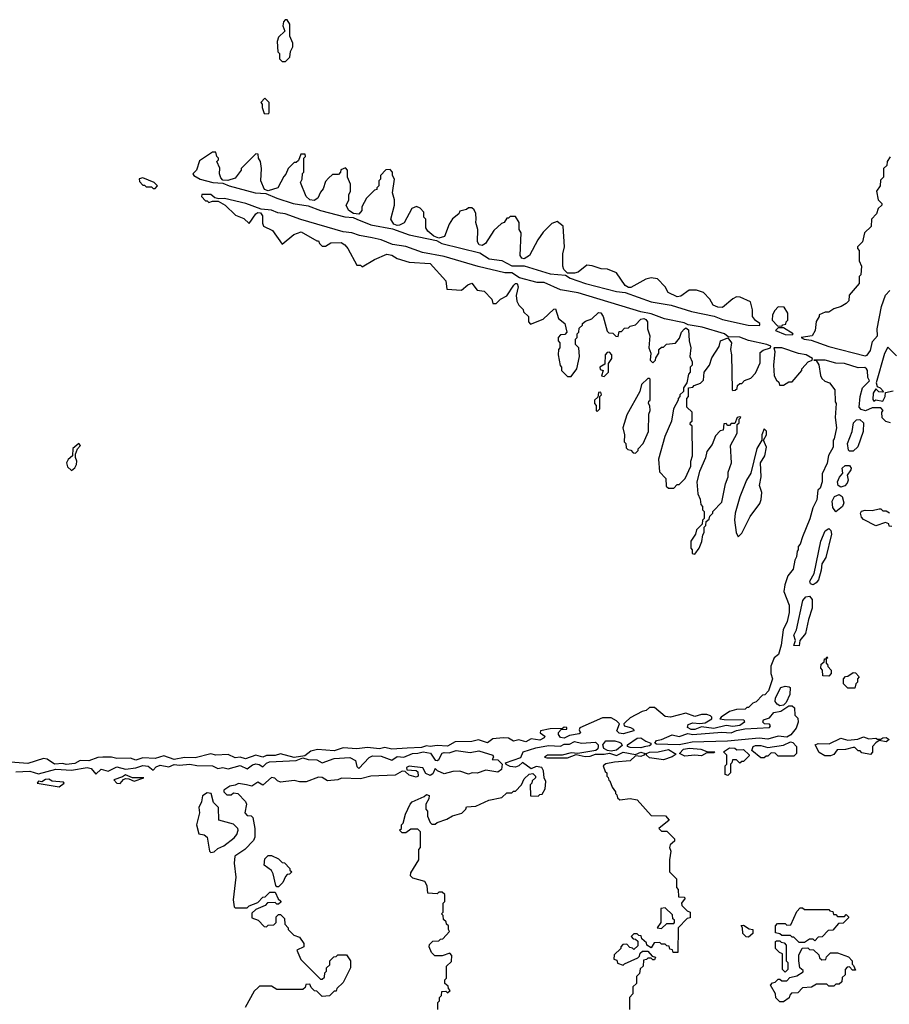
# Model space of a CAD drawing. Extents: x 2807299 to 2951576, y 860688 to 1033801.
# Tile 32 of 72: x 2825878 to 2830873, y 999255 to 1004910. Entities that reach past the tile are written whole.
import ezdxf

# ---------------------------------------------------------------- set-up
doc = ezdxf.new("R2010")
doc.units = 0

msp = doc.modelspace()

# ---------------------------------------------------------------- linework, layer by layer
at = {"layer": '0CON10XD'}
for points in [[(2827405, 1004670), (2827430, 1004695), (2827433, 1004727), (2827447.5, 1004755), (2827447.5, 1004775), (2827430, 1004815), (2827430, 1004885), (2827415, 1004910), (2827401.7, 1004908.3), (2827393, 1004897), (2827390, 1004875), (2827400, 1004845), (2827365, 1004810), (2827357.5, 1004785), (2827360, 1004725), (2827370, 1004715), (2827370, 1004685), (2827385, 1004670), (2827405, 1004670)], [(2827305, 1004370), (2827310, 1004375), (2827310, 1004435), (2827285, 1004460), (2827262.5, 1004435), (2827270, 1004425), (2827270, 1004405), (2827281.7, 1004371.7), (2827305, 1004370)], [(2830125, 1003153.8), (2830130, 1003155), (2830130, 1003165), (2830105, 1003182.5), (2830087.5, 1003205), (2830087, 1003243), (2830075, 1003290), (2830017, 1003317), (2829995, 1003317.5), (2829975, 1003307.5), (2829915, 1003257.5), (2829888.3, 1003258.3), (2829860.7, 1003270.7), (2829842.5, 1003305), (2829805, 1003342.5), (2829765, 1003357.5), (2829723.6, 1003356.4), (2829675, 1003322.5), (2829655, 1003317.5), (2829603.6, 1003343.6), (2829586.4, 1003376.4), (2829541.7, 1003421.7), (2829505, 1003427.5), (2829475, 1003420), (2829387.7, 1003372.3), (2829375, 1003371.2), (2829355, 1003383.3), (2829306.4, 1003456.4), (2829255, 1003477.5), (2829218.3, 1003478.3), (2829167, 1003497), (2829135, 1003500), (2829085, 1003460), (2829065, 1003453.8), (2829023.6, 1003453.6), (2829003.8, 1003475), (2828997.5, 1003495), (2828997.5, 1003565), (2829007.5, 1003605), (2829000, 1003725), (2828965, 1003750), (2828935, 1003740), (2828885, 1003690), (2828853.9, 1003646.1), (2828806.7, 1003555), (2828775, 1003536.2), (2828761.2, 1003541.2), (2828752, 1003555), (2828757.5, 1003685), (2828747.5, 1003705), (2828747.5, 1003745), (2828725, 1003780), (2828695, 1003780), (2828685, 1003770), (2828675, 1003770), (2828660, 1003745), (2828645, 1003740), (2828600.7, 1003699.3), (2828552.5, 1003625), (2828535, 1003613.3), (2828517, 1003617), (2828507.5, 1003635), (2828510, 1003705), (2828497.5, 1003745), (2828500, 1003765), (2828497, 1003797), (2828488.3, 1003818.3), (2828475, 1003830), (2828455, 1003830), (2828445, 1003820), (2828405, 1003810), (2828400, 1003795), (2828363.6, 1003766.4), (2828343.9, 1003736.1), (2828317.5, 1003665), (2828285, 1003656), (2828257.3, 1003667.3), (2828222.5, 1003695), (2828210, 1003715), (2828210, 1003765), (2828200, 1003775), (2828200, 1003805), (2828178.3, 1003828.3), (2828157, 1003837), (2828130, 1003825), (2828086.4, 1003743.6), (2828059.5, 1003730.5), (2828045, 1003728.8), (2828025.9, 1003735.9), (2828010, 1003765), (2828030, 1003845), (2828030, 1003875), (2828020, 1003915), (2828030, 1003995), (2828020, 1004015), (2828020, 1004035), (2828005, 1004050), (2827981.7, 1004048.3), (2827950, 1004015), (2827950, 1003995), (2827940, 1003985), (2827940, 1003955), (2827930, 1003945), (2827930, 1003935), (2827915, 1003930), (2827870, 1003885), (2827842.5, 1003835), (2827842.5, 1003815), (2827825, 1003793.3), (2827795, 1003796.7), (2827767.5, 1003815), (2827753, 1003843), (2827767.5, 1003875), (2827767.5, 1003905), (2827777.5, 1003925), (2827777.5, 1003965), (2827760, 1004005), (2827760, 1004045), (2827748.3, 1004058.3), (2827721.7, 1004048.3), (2827720, 1004035), (2827708.3, 1004021.7), (2827675, 1004020), (2827650.7, 1003999.3), (2827635, 1003980), (2827621.7, 1003938.3), (2827605, 1003920), (2827590, 1003885), (2827568.8, 1003871.2), (2827545, 1003876.2), (2827522.5, 1003895), (2827490, 1003975), (2827500, 1003995), (2827503, 1004027), (2827510, 1004035), (2827510, 1004115), (2827520, 1004125), (2827518.3, 1004138.3), (2827491.7, 1004138.3), (2827478.3, 1004101.7), (2827465, 1004090), (2827455, 1004090), (2827420, 1004055), (2827407, 1004023), (2827395, 1004010), (2827360, 1003945), (2827305, 1003926.2), (2827284.2, 1003934.2), (2827262.5, 1003985), (2827267.5, 1004055), (2827260, 1004095), (2827250, 1004115), (2827248.3, 1004138.3), (2827235, 1004140), (2827150, 1004055), (2827150, 1004045), (2827115, 1004000), (2827074, 1003986), (2827045, 1003988), (2827032.3, 1004002.3), (2827026.2, 1004025), (2827026.4, 1004056.4), (2827010, 1004095), (2827020, 1004105), (2827020, 1004115), (2827010, 1004125), (2827005, 1004150), (2826985, 1004150), (2826910.7, 1004099.3), (2826892.5, 1004045), (2826872.5, 1004025), (2826877.5, 1004015), (2826914, 1003995), (2826987.5, 1003975), (2827045, 1003970.8), (2827080, 1003955), (2827230, 1003915), (2827291.8, 1003911.8), (2827354, 1003885), (2827448.8, 1003855), (2827535, 1003840), (2827605, 1003814.6), (2827745, 1003778.5), (2827793.8, 1003773.8), (2827813.4, 1003763.4), (2827895, 1003731.1), (2828018.5, 1003708.5), (2828115, 1003673.8), (2828271.7, 1003641.7), (2828302.5, 1003625), (2828521.2, 1003571.2), (2828575, 1003536.5), (2828647.5, 1003527.5), (2828705, 1003496.7), (2828775, 1003495.7), (2828925, 1003450.9), (2829013.4, 1003443.4), (2829040, 1003425), (2829128, 1003395), (2829305, 1003348.2), (2829355, 1003343.2), (2829505, 1003290), (2829620.5, 1003270.5), (2829736.7, 1003235), (2829866.6, 1003206.6), (2829915, 1003188.1), (2830062.5, 1003155), (2830125, 1003153.8)], [(2830878.3, 1004121.7), (2830860, 1004095), (2830858.3, 1004071.7), (2830840, 1004055), (2830840, 1004005), (2830821.7, 1003988.3), (2830820, 1003955), (2830800, 1003925), (2830810, 1003875), (2830830, 1003855), (2830830, 1003845), (2830810, 1003825), (2830800, 1003795), (2830770, 1003765), (2830768.3, 1003721.7), (2830730, 1003685), (2830720, 1003635), (2830690, 1003605), (2830690, 1003595), (2830700, 1003585), (2830700, 1003525), (2830712.5, 1003495), (2830710, 1003445), (2830700, 1003435), (2830700, 1003395), (2830643, 1003327), (2830640, 1003295), (2830625, 1003280), (2830597, 1003263), (2830555, 1003250), (2830525, 1003230), (2830505, 1003230), (2830470, 1003215), (2830470, 1003205), (2830453, 1003177), (2830447.5, 1003125), (2830430, 1003095), (2830367.5, 1003085), (2830383.3, 1003075), (2830425, 1003070), (2830525, 1003032.1), (2830735, 1002979.2)], [(2826655, 1003940), (2826670, 1003955), (2826650, 1003975), (2826585, 1004001.2), (2826563.9, 1003996.1), (2826565, 1003980), (2826585, 1003960), (2826595, 1003960), (2826605, 1003950), (2826635, 1003950), (2826645, 1003940), (2826655, 1003940)], [(2829635, 1002220), (2829655, 1002240), (2829665, 1002240), (2829700, 1002275), (2829732.5, 1002345), (2829732.5, 1002375), (2829742.5, 1002405), (2829740, 1002575), (2829730, 1002585), (2829731.7, 1002598.3), (2829740, 1002605), (2829740, 1002655), (2829710, 1002685), (2829710, 1002735), (2829720, 1002745), (2829720, 1002795), (2829745, 1002800), (2829751.7, 1002808.3), (2829788.3, 1002821.7), (2829805, 1002840), (2829810, 1002885), (2829840, 1002925), (2829853, 1002967), (2829896.1, 1003033.9), (2829902.5, 1003065), (2829945, 1003082.5), (2829966, 1003055), (2829960, 1003015), (2829967.5, 1002985), (2829970, 1002785), (2829975, 1002780), (2829988.3, 1002781.7), (2829998.3, 1002791.7), (2830001.7, 1002808.3), (2830015, 1002820), (2830025, 1002820), (2830041.7, 1002838.3), (2830078.3, 1002851.7), (2830105, 1002880), (2830131.7, 1002938.3), (2830131.7, 1002998.3), (2830148.3, 1003011.7), (2830190, 1003025), (2830192.5, 1003035), (2830170, 1003045), (2830065, 1003067.5), (2830015, 1003086.2), (2829948.3, 1003088.3), (2829926.7, 1003105), (2829798.8, 1003145), (2829717.3, 1003157.3), (2829695, 1003169.4), (2829582.6, 1003192.6), (2829505, 1003220), (2829445, 1003232.7), (2829085, 1003340.7), (2828985, 1003358.7), (2828890.8, 1003400.8), (2828850, 1003400), (2828748.2, 1003428.2), (2828705, 1003456.7), (2828664.6, 1003455.4), (2828511.7, 1003491.7), (2828315, 1003549.6), (2828192.3, 1003572.3), (2828095, 1003606.6), (2828018.7, 1003618.7), (2827955, 1003646.6), (2827902.6, 1003657.4), (2827829.9, 1003669.9), (2827785, 1003686.8), (2827735, 1003692.1), (2827492.3, 1003762.3), (2827403.3, 1003795), (2827360.1, 1003800.1), (2827325, 1003815.3), (2827265, 1003821.9), (2827176.7, 1003855), (2827055, 1003884), (2827020.7, 1003880.7), (2826997.7, 1003887.7), (2826975.4, 1003905.4), (2826923.3, 1003906.7), (2826922.5, 1003895), (2826945, 1003870), (2826955, 1003870), (2826965, 1003860), (2826985, 1003867.5), (2827017, 1003867), (2827057.5, 1003845), (2827117, 1003787), (2827165, 1003767.5), (2827195, 1003740), (2827234.5, 1003795.5), (2827245, 1003803.1), (2827260.5, 1003800.5), (2827272.8, 1003782.8), (2827272, 1003742), (2827277.5, 1003725), (2827329.3, 1003699.3), (2827385, 1003620), (2827453, 1003677), (2827495, 1003692.5), (2827585, 1003640), (2827595, 1003640), (2827600, 1003625), (2827615, 1003610), (2827635, 1003610), (2827665, 1003627.5), (2827725, 1003630), (2827745, 1003617.5), (2827762.5, 1003595), (2827815, 1003500), (2827835, 1003500), (2827845, 1003490), (2827915, 1003532.5), (2827987, 1003563), (2828015, 1003556.7), (2828045, 1003537.5), (2828115, 1003517.5), (2828235, 1003510), (2828325, 1003410), (2828331.7, 1003361.7), (2828415, 1003357.5), (2828451.9, 1003388.1), (2828475, 1003396.2), (2828505, 1003357.5), (2828545, 1003350), (2828590, 1003305), (2828595, 1003280), (2828615, 1003280), (2828640, 1003305), (2828676.4, 1003323.6), (2828715.8, 1003385), (2828725, 1003394.2), (2828735, 1003394), (2828741.9, 1003375), (2828730, 1003325), (2828733.6, 1003293.6), (2828745, 1003270), (2828770, 1003245), (2828771.7, 1003231.7), (2828800, 1003205), (2828800, 1003175), (2828811.7, 1003161.7), (2828885, 1003190), (2828945, 1003247.5), (2828955, 1003250), (2828973, 1003193), (2829010, 1003165), (2829020, 1003115), (2829008.3, 1003101.7), (2828985, 1003100), (2828970, 1003085), (2828970, 1003065), (2828980, 1003055), (2828980, 1003025), (2828972.5, 1003015), (2828970, 1002985), (2828983, 1002923), (2828990, 1002915), (2828990, 1002895), (2829025, 1002860), (2829045, 1002860), (2829077.5, 1002905), (2829092.5, 1002975), (2829090, 1003025), (2829070, 1003045), (2829070, 1003075), (2829080, 1003085), (2829080, 1003105), (2829090, 1003115), (2829091.7, 1003138.3), (2829110, 1003155), (2829110, 1003165), (2829128.3, 1003178.3), (2829165, 1003192.5), (2829202.3, 1003227.7), (2829215, 1003226.2), (2829228.8, 1003205), (2829251.7, 1003121.7), (2829261.7, 1003111.7), (2829285, 1003110), (2829301.7, 1003091.7), (2829315, 1003090), (2829321.7, 1003118.3), (2829335, 1003120), (2829351.7, 1003138.3), (2829375, 1003140), (2829385, 1003150), (2829415, 1003157.5), (2829445, 1003190), (2829463, 1003193), (2829475, 1003188), (2829484.2, 1003175), (2829483.3, 1003135), (2829497.5, 1003095), (2829492.5, 1003025), (2829502.5, 1002995), (2829500, 1002955), (2829515, 1002940), (2829530, 1002955), (2829531.7, 1002968.3), (2829550, 1002995), (2829550, 1003015), (2829565, 1003030), (2829575, 1003030), (2829593, 1003047), (2829645, 1003052.5), (2829668.3, 1003081.7), (2829680, 1003115), (2829695, 1003133.3), (2829705, 1003140), (2829719.7, 1003129.7), (2829722.5, 1003065), (2829732.5, 1003025), (2829727.5, 1002975), (2829740, 1002945), (2829740, 1002925), (2829730, 1002915), (2829730, 1002885), (2829720, 1002875), (2829710, 1002825), (2829690, 1002795), (2829690, 1002775), (2829670, 1002755), (2829670, 1002745), (2829660, 1002735), (2829660, 1002725), (2829632.5, 1002675), (2829622.5, 1002605), (2829583.6, 1002516.4), (2829547.5, 1002385), (2829553, 1002313), (2829590, 1002275), (2829591.7, 1002231.7), (2829605, 1002220), (2829635, 1002220)], [(2830735, 1002979.2), (2830745, 1002982.9), (2830765, 1003010), (2830777.5, 1003062.5), (2830804.4, 1003095), (2830803.1, 1003135), (2830828.1, 1003261.9), (2830851.2, 1003328.8), (2830876.2, 1003355)], [(2830255, 1003150), (2830261.7, 1003158.3), (2830278.3, 1003161.7), (2830280, 1003175), (2830290, 1003185), (2830290, 1003225), (2830268.3, 1003258.3), (2830235, 1003260), (2830215, 1003240), (2830202.5, 1003215), (2830200, 1003185), (2830231.7, 1003151.7), (2830255, 1003150)], [(2830315, 1003100), (2830320, 1003105), (2830265, 1003140), (2830235, 1003140), (2830220, 1003125), (2830275, 1003102), (2830315, 1003100)], [(2830915, 1002980), (2830865, 1003030), (2830845, 1002992.5), (2830796.7, 1002825), (2830802.5, 1002802.5), (2830820, 1002795), (2830840, 1002775), (2830835, 1002770), (2830813, 1002773), (2830795, 1002790), (2830781.2, 1002765), (2830778.3, 1002728.3), (2830785, 1002720), (2830795, 1002727.5), (2830835, 1002720), (2830850, 1002745), (2830851.7, 1002768.3), (2830895, 1002777.5)], [(2829235, 1002860), (2829260, 1002885), (2829260, 1002935), (2829280, 1002965), (2829280, 1002985), (2829265, 1003000), (2829251.7, 1002998.3), (2829240, 1002985), (2829238.3, 1002931.7), (2829210, 1002915), (2829211.7, 1002901.7), (2829230, 1002895), (2829220, 1002865), (2829235, 1002860)], [(2830265, 1002810), (2830295, 1002830), (2830315, 1002830), (2830370, 1002895), (2830370, 1002905), (2830407.5, 1002945), (2830430, 1002955), (2830432.5, 1002965), (2830395, 1002985.4), (2830352, 1002992), (2830256.2, 1003025), (2830210, 1003025), (2830216, 1003005), (2830207.5, 1002925), (2830212.5, 1002865), (2830225, 1002840), (2830238.3, 1002828.3), (2830241.7, 1002811.7), (2830265, 1002810)], [(2830880, 1002595), (2830853, 1002603), (2830833, 1002623), (2830830, 1002655), (2830837.5, 1002665), (2830825, 1002680), (2830775, 1002680), (2830735.9, 1002664.1), (2830711.3, 1002671.3), (2830700.9, 1002685), (2830706.1, 1002745), (2830718.9, 1002795), (2830759.2, 1002835), (2830748.8, 1002855), (2830748.2, 1002895), (2830742.5, 1002905), (2830732.1, 1002912.1), (2830695, 1002911.2), (2830615, 1002934.5), (2830565, 1002938.2), (2830505, 1002955.4), (2830440, 1002955), (2830452.5, 1002952.5), (2830467.7, 1002927.7), (2830477, 1002867), (2830485, 1002850), (2830503, 1002833), (2830530, 1002825), (2830560, 1002785), (2830562.5, 1002715), (2830567.5, 1002705), (2830562.5, 1002625), (2830570, 1002565), (2830557, 1002503), (2830550, 1002495), (2830550, 1002455), (2830523, 1002407), (2830517, 1002363), (2830488.3, 1002301.7), (2830487.5, 1002255), (2830475, 1002220), (2830463, 1002207), (2830457, 1002153), (2830433, 1002107), (2830417, 1002043), (2830375, 1001940), (2830361.7, 1001898.3), (2830350, 1001885), (2830350, 1001865), (2830343, 1001857), (2830340, 1001825), (2830330, 1001805), (2830320, 1001755), (2830290, 1001715), (2830272.5, 1001665), (2830267.5, 1001625), (2830297, 1001547), (2830297.5, 1001505), (2830286.4, 1001453.6), (2830262.5, 1001405), (2830251.7, 1001318.3), (2830237.5, 1001265), (2830212.5, 1001245), (2830193, 1001197), (2830192.5, 1001155), (2830202.5, 1001125), (2830180, 1001055), (2830158.3, 1001031.7), (2830145, 1001030), (2830108.3, 1000991.7), (2830090, 1000985), (2830065, 1000960), (2830055, 1000960), (2830045, 1000950), (2829995, 1000947.5), (2829955, 1000937.5), (2829907.5, 1000905), (2829900, 1000895), (2829925, 1000890), (2830038, 1000888), (2830041.2, 1000875), (2830015, 1000855.8), (2829975, 1000850.4), (2829935, 1000856.9), (2829865, 1000839.3), (2829795, 1000848), (2829756.1, 1000833.9), (2829735, 1000833.6), (2829714.7, 1000844.7), (2829718.3, 1000861.7), (2829745, 1000872.5), (2829785, 1000868), (2829815, 1000872.5), (2829853.8, 1000895), (2829853.3, 1000905), (2829845, 1000911.2), (2829825, 1000920), (2829795, 1000920), (2829755, 1000908.8), (2829705, 1000927.5), (2829616, 1000904), (2829585, 1000907.5), (2829525, 1000960), (2829495, 1000960), (2829477, 1000943), (2829453, 1000937), (2829385, 1000900), (2829356.7, 1000875), (2829347.5, 1000865), (2829350, 1000855), (2829386.2, 1000845), (2829403.8, 1000835), (2829406.2, 1000825), (2829345, 1000807.7), (2829321.6, 1000811.6), (2829308.6, 1000825), (2829323.3, 1000865), (2829305, 1000882.5), (2829275, 1000900), (2829225, 1000900), (2829095, 1000842.5), (2829091.7, 1000831.7), (2829100, 1000815), (2829090.7, 1000809.3), (2829035, 1000798), (2829005, 1000784.4), (2828985, 1000787.5), (2828972.5, 1000805), (2828973, 1000817), (2828987.5, 1000832.5), (2829020, 1000835), (2829020, 1000845), (2829005, 1000847.5), (2828995, 1000840), (2828925, 1000837.5), (2828870, 1000825), (2828867.5, 1000815), (2828893.3, 1000795), (2828891.2, 1000785), (2828865, 1000771.8), (2828815, 1000780), (2828785, 1000762.5), (2828745, 1000773.3), (2828715, 1000765.6), (2828685, 1000784.4), (2828655, 1000786), (2828595, 1000779.2), (2828565, 1000756.5), (2828513.6, 1000773.6), (2828475, 1000764.5), (2828378.2, 1000761.8), (2828335, 1000737.9), (2828275, 1000741.5), (2828235.5, 1000735.5), (2828215, 1000740), (2828185, 1000730), (2828103, 1000727), (2828015, 1000721.1), (2827975, 1000729.4), (2827945, 1000723.1), (2827875, 1000730.6), (2827815, 1000722.9), (2827735, 1000728), (2827685, 1000710), (2827588.3, 1000718.3), (2827550.3, 1000709.7), (2827515, 1000681.2), (2827455, 1000672), (2827375, 1000694.2), (2827345, 1000684.2), (2827295, 1000683.8), (2827273.9, 1000673.9), (2827233.9, 1000686.1), (2827175, 1000665.7), (2827145, 1000674.2), (2827115, 1000670), (2827075, 1000690), (2827005, 1000686), (2826975, 1000693.5), (2826885, 1000670.6), (2826825, 1000672.5), (2826765, 1000660.8), (2826705, 1000681.2), (2826655, 1000667.1), (2826585, 1000670), (2826545, 1000658), (2826515, 1000669.2), (2826435, 1000666), (2826405, 1000674.5), (2826354.5, 1000674.5), (2826326.7, 1000673.3), (2826275, 1000654.3), (2826225, 1000655.7), (2826195, 1000638.9), (2826145, 1000632.5), (2826125, 1000637.5), (2826077.5, 1000635), (2826035, 1000663.8), (2826015, 1000667.5), (2825925, 1000637.5), (2825825, 1000645.7)], [(2829415, 1002420), (2829430, 1002435), (2829430, 1002445), (2829460, 1002475), (2829490, 1002545), (2829492.5, 1002645), (2829500, 1002665), (2829498.3, 1002691.7), (2829490, 1002705), (2829491.7, 1002718.3), (2829500, 1002725), (2829500, 1002845), (2829495, 1002850), (2829485, 1002850), (2829450, 1002815), (2829440, 1002775), (2829365, 1002640), (2829342.5, 1002565), (2829352.5, 1002525), (2829350, 1002485), (2829360, 1002475), (2829361.7, 1002451.7), (2829371.7, 1002441.7), (2829388.3, 1002438.3), (2829401.7, 1002421.7), (2829415, 1002420)], [(2829195, 1002660), (2829210, 1002675), (2829210, 1002745), (2829220, 1002755), (2829215, 1002770), (2829201.7, 1002768.3), (2829198.3, 1002741.7), (2829180, 1002725), (2829180, 1002705), (2829190, 1002695), (2829190, 1002665), (2829195, 1002660)], [(2829755, 1001840), (2829780, 1001875), (2829797, 1001913), (2829801.7, 1001951.7), (2829810, 1001965), (2829810, 1001995), (2829820, 1002005), (2829821.7, 1002028.3), (2829838.3, 1002041.7), (2829841.7, 1002058.3), (2829860, 1002075), (2829860, 1002085), (2829911.7, 1002138.3), (2829932.5, 1002245), (2829947.5, 1002285), (2829948.3, 1002311.7), (2829967.5, 1002365), (2829960, 1002465), (2830000, 1002535), (2830000, 1002585), (2830010, 1002595), (2830010, 1002615), (2830020, 1002625), (2830015, 1002630), (2830000, 1002625), (2829985, 1002590), (2829965, 1002590), (2829955, 1002580), (2829945, 1002580), (2829935, 1002590), (2829921.7, 1002588.3), (2829918.3, 1002551.7), (2829901.7, 1002548.3), (2829875, 1002520), (2829855, 1002470), (2829825, 1002430), (2829816.4, 1002393.6), (2829782.5, 1002315), (2829767.5, 1002255), (2829773, 1002187), (2829787, 1002157), (2829790, 1002125), (2829800, 1002115), (2829800, 1002095), (2829810, 1002085), (2829810, 1002045), (2829800, 1002035), (2829798.3, 1002011.7), (2829765, 1001980), (2829760, 1001955), (2829732.5, 1001915), (2829732.5, 1001875), (2829740, 1001865), (2829740, 1001845), (2829755, 1001840)], [(2830645, 1002431.2), (2830638.3, 1002438.3), (2830633.6, 1002476.4), (2830659.2, 1002545), (2830668.2, 1002595), (2830685, 1002611.1), (2830703.3, 1002613.3), (2830724.5, 1002594.5), (2830722.5, 1002545), (2830692.9, 1002457.1), (2830665, 1002432), (2830645, 1002431.2)], [(2830005, 1001940), (2830025, 1001960), (2830073.9, 1002056.1), (2830128.8, 1002131.2), (2830137.5, 1002155), (2830140, 1002195), (2830127.5, 1002235), (2830136.7, 1002285), (2830132.5, 1002365), (2830157.5, 1002405), (2830167.5, 1002455), (2830150, 1002495), (2830167.5, 1002525), (2830167, 1002547), (2830155, 1002560), (2830140, 1002525), (2830140, 1002495), (2830113, 1002447), (2830077.5, 1002305), (2830052.5, 1002265), (2830015, 1002170), (2829987.5, 1002075), (2829983.3, 1002035), (2829992.5, 1001965), (2830005, 1001940)], [(2826175, 1002320), (2826193.9, 1002336.1), (2826203.8, 1002355), (2826206.2, 1002375), (2826197.5, 1002395), (2826197.5, 1002415), (2826210, 1002445), (2826226.7, 1002465), (2826216.4, 1002476.4), (2826183, 1002447), (2826180, 1002405), (2826156.1, 1002383.9), (2826146.2, 1002365), (2826151.7, 1002341.7), (2826175, 1002320)], [(2830595, 1002224.3), (2830579.5, 1002235), (2830576.1, 1002255), (2830586.6, 1002283.4), (2830606.7, 1002305), (2830601.4, 1002335), (2830620.2, 1002349.8), (2830645, 1002348.8), (2830654.2, 1002335), (2830652.9, 1002325), (2830631.2, 1002295), (2830636.2, 1002265), (2830631.1, 1002248.9), (2830617.5, 1002232.5), (2830595, 1002224.3)], [(2830565, 1002083.3), (2830548.7, 1002108.7), (2830545.4, 1002145), (2830558.8, 1002171.2), (2830585, 1002182.9), (2830601.4, 1002171.4), (2830611.2, 1002135), (2830603.3, 1002115), (2830565, 1002083.3)], [(2830888.3, 1001998.3), (2830871.7, 1002001.7), (2830870, 1002015), (2830851.7, 1002021.7), (2830795, 1002002.5), (2830725, 1002040), (2830713, 1002053), (2830707.5, 1002075), (2830713, 1002087), (2830735, 1002093.3), (2830775, 1002091.2), (2830815, 1002100), (2830825, 1002100), (2830835, 1002090), (2830855, 1002090), (2830875, 1002077.5)], [(2830435, 1001664.3), (2830419.7, 1001669.7), (2830417.3, 1001685), (2830441.1, 1001728.9), (2830479.6, 1001915), (2830505, 1001974.2), (2830525, 1001988), (2830536.8, 1001976.8), (2830540.6, 1001955), (2830508.6, 1001821.4), (2830485.8, 1001785), (2830482.2, 1001747.8), (2830466.5, 1001693.5), (2830452.9, 1001675), (2830435, 1001664.3)], [(2830355, 1001313.8), (2830323.8, 1001315), (2830334, 1001345), (2830325.5, 1001375), (2830339.1, 1001405), (2830377.1, 1001575), (2830393.9, 1001596.1), (2830415, 1001600), (2830430, 1001580), (2830429.3, 1001530.7), (2830408, 1001465), (2830392.5, 1001385), (2830360, 1001345), (2830355, 1001313.8)], [(2830525, 1001140), (2830491.7, 1001141.7), (2830490, 1001175), (2830480, 1001185), (2830481.7, 1001208.3), (2830498.3, 1001221.7), (2830501.7, 1001238.3), (2830510, 1001240), (2830515, 1001250), (2830520, 1001245), (2830510, 1001240), (2830510, 1001215), (2830518.3, 1001208.3), (2830520, 1001195), (2830540, 1001175), (2830540, 1001155), (2830525, 1001140)], [(2830675, 1001070), (2830635, 1001070), (2830610, 1001095), (2830610, 1001125), (2830621.7, 1001138.3), (2830635, 1001140), (2830665, 1001160), (2830678.3, 1001158.3), (2830700, 1001135), (2830690, 1001125), (2830690, 1001105), (2830680, 1001095), (2830675, 1001070)], [(2830245, 1000970), (2830228.2, 1000978.2), (2830217.8, 1000995), (2830219.4, 1001015), (2830249.2, 1001075), (2830275, 1001081.5), (2830297.7, 1001077.7), (2830303.6, 1001073.6), (2830301.2, 1001035), (2830281.2, 1000988.8), (2830265, 1000972.5), (2830245, 1000970)], [(2829665, 1000745.4), (2829535, 1000748.8), (2829526.7, 1000755), (2829535, 1000770), (2829565, 1000776.4), (2829625, 1000802.2), (2829665, 1000792.8), (2829715, 1000810), (2829745, 1000803.8), (2829911.2, 1000818.8), (2829965, 1000813.8), (2829995, 1000828.2), (2830042.9, 1000837.1), (2830185, 1000844.5), (2830190, 1000855), (2830185, 1000863.3), (2830156.1, 1000866.1), (2830146.7, 1000875), (2830150.7, 1000889.3), (2830185, 1000901.2), (2830209.4, 1000930.6), (2830250.7, 1000939.3), (2830295, 1000970), (2830315, 1000970), (2830328.3, 1000958.3), (2830330, 1000915), (2830348.3, 1000898.3), (2830350, 1000875), (2830338.3, 1000841.7), (2830307, 1000803), (2830285, 1000789.4), (2830235, 1000795.8), (2830175, 1000777.8), (2830125, 1000783.1), (2829943.1, 1000766.9), (2829741.4, 1000761.4), (2829705, 1000753.3), (2829665, 1000745.4)], [(2829275, 1000708.8), (2829255, 1000713.3), (2829234, 1000724), (2829228.1, 1000745), (2829245, 1000768.1), (2829297.3, 1000767.3), (2829321.1, 1000761.1), (2829332, 1000755), (2829338, 1000742), (2829305, 1000713.8), (2829275, 1000708.8)], [(2829445, 1000728.6), (2829385, 1000729.2), (2829370, 1000735), (2829370, 1000745), (2829425, 1000783.2), (2829445, 1000786.1), (2829475, 1000765.6), (2829503.8, 1000755), (2829503.3, 1000745), (2829495, 1000738.8), (2829465, 1000734), (2829445, 1000728.6)], [(2830535, 1000682.5), (2830503, 1000683), (2830470.7, 1000700.7), (2830447.5, 1000745), (2830465, 1000753.8), (2830528.3, 1000751.7), (2830595, 1000783.3), (2830635, 1000771.4), (2830692.7, 1000777.3), (2830725, 1000790.8), (2830755, 1000780), (2830795, 1000783.3), (2830805, 1000777.5), (2830825, 1000777.5), (2830835, 1000786.2), (2830855, 1000788), (2830872.5, 1000775), (2830855, 1000763.3), (2830815, 1000770), (2830795, 1000757.5), (2830777.5, 1000735), (2830777, 1000703), (2830765, 1000690), (2830715, 1000700), (2830705, 1000710), (2830695, 1000710), (2830675, 1000730), (2830665, 1000730), (2830621.7, 1000718.3), (2830573, 1000717), (2830555, 1000690), (2830535, 1000682.5)], [(2825855, 1000590.3), (2825935, 1000593.6), (2825985, 1000578.8), (2826085, 1000605.6), (2826175, 1000599.6), (2826265, 1000614.7), (2826288.6, 1000608.6), (2826315, 1000576.7), (2826345, 1000606.2), (2826385, 1000593.8), (2826435, 1000619.1), (2826485, 1000605.8), (2826545, 1000613.3), (2826585, 1000627.3), (2826615, 1000622.1), (2826645, 1000598.8), (2826661.8, 1000618.2), (2826685, 1000629.2), (2826735, 1000618.9), (2826765, 1000632.1), (2826795, 1000628.2), (2826855, 1000634.7), (2826895, 1000626.9), (2826985, 1000625.3), (2827015, 1000610), (2827044.5, 1000615.5), (2827075, 1000608.1), (2827145, 1000626.7), (2827185, 1000608.1), (2827215, 1000629.5), (2827235, 1000635.7), (2827252.6, 1000632.6), (2827275, 1000618.6), (2827295, 1000639.4), (2827312.8, 1000647.2), (2827465, 1000654.5), (2827505, 1000670), (2827535, 1000661.5), (2827585, 1000658.5), (2827615, 1000642.5), (2827683.8, 1000666.2), (2827775, 1000673.3), (2827806.2, 1000656.2), (2827815, 1000620), (2827825, 1000610), (2827885, 1000673.3), (2827905, 1000681.8), (2827955, 1000679.5), (2828015, 1000656.9), (2828045, 1000679.1), (2828085, 1000675.3), (2828134.5, 1000695.5), (2828165, 1000696.5), (2828195, 1000705.6), (2828237.1, 1000697.1), (2828265, 1000658), (2828275, 1000655.7), (2828285, 1000661.2), (2828305, 1000697.1), (2828315, 1000701.9), (2828345, 1000700), (2828385, 1000712.1), (2828465, 1000701.2), (2828515, 1000711.1), (2828596.1, 1000686.1), (2828600, 1000675), (2828591.7, 1000661.7), (2828625, 1000660), (2828650, 1000635), (2828645.5, 1000604.5), (2828625, 1000588.2), (2828555, 1000599.4), (2828505, 1000582.5), (2828476.4, 1000583.6), (2828455, 1000576.7), (2828405, 1000593.1), (2828365, 1000592.5), (2828315, 1000579.4), (2828277.5, 1000595), (2828265, 1000610), (2828250.8, 1000579.2), (2828235, 1000568.8), (2828211.2, 1000581.2), (2828193.6, 1000613.6), (2828115, 1000622.5), (2828100, 1000615), (2828101.7, 1000601.7), (2828155, 1000597.5), (2828165, 1000590), (2828166.2, 1000565), (2828155, 1000560), (2828115, 1000571.2), (2828092.5, 1000592.5), (2828075, 1000593.3), (2828035, 1000571.9), (2827895, 1000564.4), (2827835, 1000550.5), (2827725.8, 1000554.2), (2827705, 1000544.4), (2827645, 1000538.9), (2827615, 1000557.5), (2827595, 1000560), (2827523, 1000533), (2827485, 1000532.9), (2827455, 1000540.6), (2827375, 1000530.8), (2827357.7, 1000537.7), (2827343.6, 1000553.6), (2827325, 1000557.5), (2827275, 1000514.3), (2827245, 1000531.2), (2827211.7, 1000508.3), (2827180, 1000515), (2827135, 1000523.3), (2827115, 1000513.3), (2827085, 1000508.8), (2827050, 1000485), (2827050, 1000475), (2827068.3, 1000458.3), (2827091.7, 1000458.3), (2827105, 1000470), (2827130, 1000465), (2827175, 1000420), (2827180, 1000405), (2827170, 1000355), (2827185, 1000340), (2827207, 1000337), (2827217, 1000327), (2827227.5, 1000265), (2827227.5, 1000215), (2827220, 1000195), (2827170, 1000145), (2827112.5, 1000105), (2827110, 1000065), (2827118.8, 999985), (2827103.3, 999855), (2827110, 999815), (2827115, 999810), (2827185, 999810), (2827195, 999820), (2827245, 999840), (2827275, 999870), (2827288.3, 999871.7), (2827315, 999900), (2827345, 999900), (2827361.7, 999861.7), (2827378.3, 999848.3), (2827378.3, 999841.7), (2827365, 999830), (2827355, 999830), (2827345, 999840), (2827301.7, 999838.3), (2827288.3, 999821.7), (2827235, 999800), (2827211.7, 999778.3), (2827211.7, 999751.7), (2827248.3, 999738.3), (2827281.7, 999701.7), (2827295, 999700), (2827305, 999710), (2827338.3, 999711.7), (2827350, 999725), (2827351.7, 999758.3), (2827365, 999770), (2827375, 999770), (2827398.3, 999748.3), (2827400, 999715), (2827420, 999695), (2827420, 999685), (2827451.7, 999651.7), (2827485, 999640), (2827510, 999605), (2827510, 999585), (2827470, 999565), (2827491.7, 999511.7), (2827605, 999400), (2827615, 999400), (2827628.3, 999411.7), (2827630, 999435), (2827640, 999445), (2827640, 999465), (2827658.3, 999481.7), (2827660, 999505), (2827681.7, 999528.3), (2827695, 999530), (2827705, 999540), (2827755, 999540), (2827777.5, 999505), (2827777.5, 999465), (2827735, 999380), (2827700, 999345), (2827695, 999330), (2827685, 999330), (2827657, 999303), (2827615, 999300), (2827585, 999330), (2827571.7, 999331.7), (2827551.7, 999351.7), (2827545, 999370), (2827521.7, 999368.3), (2827518.3, 999351.7), (2827505, 999340), (2827355, 999340), (2827325, 999360), (2827255, 999360), (2827248.3, 999351.7)], [(2828280, 999225), (2828280, 999265), (2828290, 999275), (2828290, 999295), (2828300, 999305), (2828301.7, 999328.3), (2828325, 999330), (2828335, 999320), (2828350, 999335), (2828340, 999345), (2828338.3, 999358.3), (2828320, 999375), (2828320, 999395), (2828330, 999405), (2828330, 999475), (2828358.3, 999501.7), (2828360, 999535), (2828348.3, 999548.3), (2828305, 999532.5), (2828263, 999533), (2828243, 999553), (2828230, 999585), (2828231.7, 999598.3), (2828251.7, 999618.3), (2828285, 999620), (2828295, 999630), (2828308.3, 999631.7), (2828347.5, 999672.5), (2828340, 999685), (2828340, 999705), (2828330, 999715), (2828328.3, 999728.3), (2828311.7, 999741.7), (2828310, 999765), (2828300, 999775), (2828310, 999785), (2828310, 999835), (2828320, 999845), (2828320, 999885), (2828305, 999900), (2828285, 999900), (2828275, 999890), (2828223, 999893), (2828217.5, 999935), (2828205, 999960), (2828135, 999980), (2828123, 999993), (2828125, 1000010), (2828170, 1000085), (2828170, 1000145), (2828180, 1000155), (2828180, 1000245), (2828165, 1000260), (2828125, 1000260), (2828095, 1000240), (2828075, 1000240), (2828060, 1000255), (2828070, 1000265), (2828070, 1000285), (2828080, 1000295), (2828093, 1000347), (2828120, 1000405), (2828131.7, 1000418.3), (2828201.7, 1000448.3), (2828215, 1000460), (2828230, 1000455), (2828227.5, 1000435), (2828210, 1000405), (2828210, 1000375), (2828220, 1000365), (2828220, 1000335), (2828235, 1000300), (2828245, 1000290), (2828265, 1000290), (2828275, 1000300), (2828331.7, 1000318.3), (2828363, 1000337), (2828417, 1000353), (2828440, 1000375), (2828445, 1000390), (2828497, 1000393), (2828573, 1000427), (2828647, 1000443), (2828675, 1000470), (2828705, 1000470), (2828715, 1000480), (2828725, 1000480), (2828760, 1000515), (2828775, 1000550), (2828805, 1000577.5), (2828825, 1000580), (2828840, 1000565), (2828840, 1000555), (2828821.7, 1000538.3), (2828820, 1000525), (2828810, 1000515), (2828811.7, 1000451.7), (2828855, 1000450), (2828865, 1000460), (2828878.3, 1000461.7), (2828897, 1000493), (2828900, 1000535), (2828890, 1000555), (2828886.7, 1000595), (2828877.5, 1000615), (2828845, 1000621.2), (2828815, 1000607.5), (2828765, 1000643.3), (2828745, 1000624.3), (2828725, 1000617.5), (2828695, 1000621.4), (2828671.7, 1000631.7), (2828668.3, 1000641.7), (2828757, 1000673), (2828770, 1000705), (2828842.4, 1000727.6), (2828915, 1000741.1), (2828985, 1000737.5), (2829005, 1000749.6), (2829035, 1000750), (2829065, 1000764.1), (2829105, 1000755.5), (2829185, 1000760), (2829200.6, 1000745), (2829201.4, 1000735), (2829198.3, 1000721.7), (2829187.5, 1000712.5), (2829083.6, 1000696.4), (2829045, 1000698.8), (2828993.6, 1000686.4), (2828910, 1000685), (2828892.5, 1000675), (2828905, 1000671.2), (2829025, 1000671.2), (2829075, 1000690), (2829125, 1000677.5), (2829155, 1000680), (2829185, 1000690.8), (2829235, 1000690.8), (2829265, 1000697.5), (2829305, 1000683.8), (2829345, 1000702.5), (2829415, 1000690), (2829445, 1000703.3), (2829470, 1000695), (2829462.5, 1000685), (2829445, 1000678.8), (2829415, 1000682.5), (2829385, 1000653.3), (2829295, 1000646.2), (2829245, 1000636.7), (2829230, 1000625), (2829241.7, 1000591.7), (2829250, 1000585), (2829250, 1000565), (2829258.3, 1000558.3), (2829261.7, 1000541.7), (2829268.3, 1000538.3), (2829281.7, 1000501.7), (2829300, 1000475), (2829300, 1000465), (2829308.3, 1000458.3), (2829311.7, 1000441.7), (2829325, 1000430), (2829385, 1000437.5), (2829425, 1000430), (2829505, 1000340), (2829588.3, 1000338.3), (2829608.3, 1000311.7), (2829550, 1000265), (2829565, 1000250), (2829595, 1000250), (2829640, 1000205), (2829638.3, 1000191.7), (2829615, 1000170), (2829610, 1000155), (2829617.5, 1000135), (2829610, 1000085), (2829610, 1000015), (2829650, 999975), (2829650, 999925), (2829660, 999915), (2829661.7, 999871.7), (2829695, 999870), (2829700, 999865), (2829680, 999835), (2829681.7, 999821.7), (2829711.7, 999791.7), (2829730, 999785), (2829728.3, 999751.7), (2829711.7, 999748.3), (2829660, 999695), (2829658.3, 999551.7), (2829631.7, 999551.7), (2829628.3, 999568.3), (2829611.7, 999571.7), (2829608.3, 999588.3), (2829595, 999590), (2829585, 999600), (2829565, 999600), (2829555, 999610), (2829521.7, 999608.3), (2829505, 999580), (2829480, 999595), (2829478.3, 999608.3), (2829451.7, 999631.7), (2829448.3, 999648.3), (2829435, 999650), (2829425, 999660), (2829405, 999660), (2829390, 999645), (2829401.7, 999631.7), (2829415, 999630), (2829428.3, 999618.3), (2829428.3, 999591.7), (2829405, 999570), (2829398.3, 999578.3), (2829381.7, 999581.7), (2829365, 999600), (2829341.7, 999598.3), (2829330, 999585), (2829330, 999575), (2829291.7, 999538.3), (2829290, 999515), (2829308.3, 999508.3), (2829311.7, 999491.7), (2829345, 999480), (2829351.7, 999488.3), (2829428.3, 999521.7), (2829438.3, 999531.7), (2829441.7, 999548.3), (2829455, 999560), (2829485, 999560), (2829511.7, 999531.7), (2829530, 999525), (2829525, 999510), (2829515, 999510), (2829505, 999520), (2829485, 999520), (2829478.3, 999511.7), (2829461.7, 999508.3), (2829460, 999475), (2829441.7, 999458.3), (2829438.3, 999431.7), (2829420, 999415), (2829420, 999375), (2829400, 999355), (2829400, 999315), (2829380, 999295), (2829380, 999225)], [(2829575, 1000660), (2829495, 1000671.2), (2829477.5, 1000685), (2829477.5, 1000695), (2829495, 1000703.8), (2829545.7, 1000704.3), (2829605, 1000719.2), (2829648.3, 1000691.7), (2829625, 1000676.7), (2829575, 1000660)], [(2829699.3, 1000679.3), (2829667.5, 1000695), (2829690.5, 1000719.5), (2829725, 1000726.7), (2829789.7, 1000719.7), (2829825, 1000706.7), (2829870, 1000705), (2829865, 1000700), (2829825, 1000700), (2829795, 1000682.5), (2829755, 1000686), (2829699.3, 1000679.3)], [(2829945, 1000570), (2829930, 1000575), (2829930, 1000625), (2829940, 1000635), (2829940, 1000685), (2829920, 1000705), (2829955, 1000728), (2829985, 1000726.2), (2829997, 1000717), (2830035, 1000717.5), (2830068.3, 1000688.3), (2830068.3, 1000681.7), (2830035, 1000650), (2830025, 1000650), (2830015, 1000640), (2829995, 1000660), (2829971.7, 1000658.3), (2829968.3, 1000641.7), (2829960, 1000635), (2829960, 1000585), (2829945, 1000570)], [(2830155, 1000670), (2830135, 1000670), (2830082.5, 1000712.5), (2830091.2, 1000735), (2830105, 1000741.4), (2830135, 1000741.9), (2830175, 1000730), (2830265, 1000743.3), (2830305, 1000762.9), (2830318.9, 1000758.9), (2830340, 1000735), (2830340, 1000695), (2830325, 1000680), (2830235, 1000680), (2830218.3, 1000698.3), (2830195, 1000700), (2830175, 1000680), (2830165, 1000680), (2830155, 1000670)], [(2826105, 1000504), (2826132.5, 1000525), (2826130, 1000530), (2826065, 1000537.5), (2826045, 1000547.5), (2826025, 1000545.5), (2826005, 1000532.5), (2825985, 1000536.2), (2825977.5, 1000525), (2826105, 1000504)], [(2826455, 1000522.9), (2826473.6, 1000546.4), (2826485, 1000551.2), (2826505, 1000550), (2826535, 1000536.7), (2826590, 1000555), (2826525, 1000555.8), (2826485, 1000572.5), (2826468.8, 1000561.2), (2826417.5, 1000545), (2826435, 1000524.3), (2826455, 1000522.9)], [(2826975, 1000127.5), (2826995, 1000130), (2827015, 1000150), (2827050, 1000165), (2827109.3, 1000210.7), (2827125, 1000230), (2827132.5, 1000255), (2827130, 1000265), (2827105, 1000290), (2827021.7, 1000311.7), (2827020, 1000385), (2826990, 1000415), (2826976.7, 1000465), (2826955, 1000470), (2826927.5, 1000452.5), (2826922.3, 1000417.7), (2826907.5, 1000385), (2826910, 1000355), (2826893.3, 1000285), (2826907.5, 1000235), (2826938.1, 1000228.1), (2826954.4, 1000214.4), (2826967.5, 1000135), (2826975, 1000127.5)], [(2827365, 999930), (2827355, 999930), (2827348.3, 999938.3), (2827333.8, 1000005), (2827324.1, 1000024.1), (2827282.5, 1000055), (2827285, 1000090), (2827305, 1000110), (2827325, 1000110), (2827365, 1000090), (2827385, 1000070), (2827398.3, 1000068.3), (2827430, 1000035), (2827430, 1000025), (2827440, 1000015), (2827428.3, 1000001.7), (2827415, 1000000), (2827405, 999990), (2827390, 999955), (2827365, 999930)], [(2829565, 999690), (2829595, 999720), (2829635, 999720), (2829640, 999725), (2829638.3, 999738.3), (2829630, 999745), (2829628.3, 999768.3), (2829585, 999810), (2829560, 999805), (2829560, 999725), (2829540, 999695), (2829565, 999690)], [(2830385, 999610), (2830355, 999610), (2830325, 999640), (2830315, 999640), (2830305, 999650), (2830255, 999650), (2830245, 999660), (2830220, 999665), (2830220, 999705), (2830231.7, 999718.3), (2830275, 999720), (2830285, 999710), (2830308.3, 999711.7), (2830341.7, 999788.3), (2830361.7, 999808.3), (2830375, 999810), (2830385, 999800), (2830525, 999800), (2830531.7, 999791.7), (2830548.3, 999788.3), (2830551.7, 999771.7), (2830565, 999770), (2830575, 999760), (2830615, 999760), (2830625, 999770), (2830638.3, 999758.3), (2830638.3, 999751.7), (2830608.3, 999721.7), (2830581.7, 999718.3), (2830548.3, 999681.7), (2830521.7, 999678.3), (2830488.3, 999641.7), (2830465, 999640), (2830445, 999620), (2830435, 999630), (2830415, 999630), (2830385, 999610)], [(2830065, 999640), (2830051.7, 999641.7), (2830031.7, 999661.7), (2830030, 999695), (2830021.7, 999708.3), (2830035, 999710), (2830068.3, 999688.3), (2830090, 999685), (2830088.3, 999661.7), (2830065, 999640)], [(2830265, 999270), (2830245, 999270), (2830221.7, 999291.7), (2830220, 999315), (2830190, 999365), (2830201.7, 999378.3), (2830218.3, 999381.7), (2830235, 999400), (2830245, 999400), (2830255, 999390), (2830285, 999390), (2830301.7, 999408.3), (2830341.7, 999418.3), (2830378.3, 999441.7), (2830378.3, 999448.3), (2830360, 999465), (2830352.5, 999505), (2830353, 999537), (2830371.7, 999578.3), (2830405, 999580), (2830415, 999570), (2830438.3, 999568.3), (2830468.3, 999538.3), (2830471.7, 999521.7), (2830485, 999510), (2830508.3, 999511.7), (2830511.7, 999528.3), (2830535, 999550), (2830575, 999550), (2830638.3, 999528.3), (2830660, 999505), (2830660, 999485), (2830668.3, 999478.3), (2830678.3, 999451.7), (2830661.7, 999451.7), (2830645, 999470), (2830631.7, 999468.3), (2830620, 999455), (2830620, 999425), (2830601.7, 999408.3), (2830600, 999385), (2830585, 999370), (2830565, 999370), (2830555, 999360), (2830525, 999360), (2830515, 999370), (2830455, 999370), (2830427, 999353), (2830375, 999350), (2830348.3, 999321.7), (2830311.7, 999318.3), (2830301.7, 999308.3), (2830298.3, 999291.7), (2830265, 999270)], [(2830275, 999440), (2830260, 999455), (2830260, 999545), (2830241.7, 999551.7), (2830220, 999575), (2830220, 999615), (2830225, 999620), (2830245, 999620), (2830251.7, 999611.7), (2830268.3, 999608.3), (2830280, 999595), (2830280, 999505), (2830290, 999495), (2830290, 999455), (2830275, 999440)], [(2827248.3, 999351.7), (2827225, 999330), (2827173, 999237)]]:
    msp.add_lwpolyline(points, dxfattribs=at)

doc.saveas('drawing.dxf')
